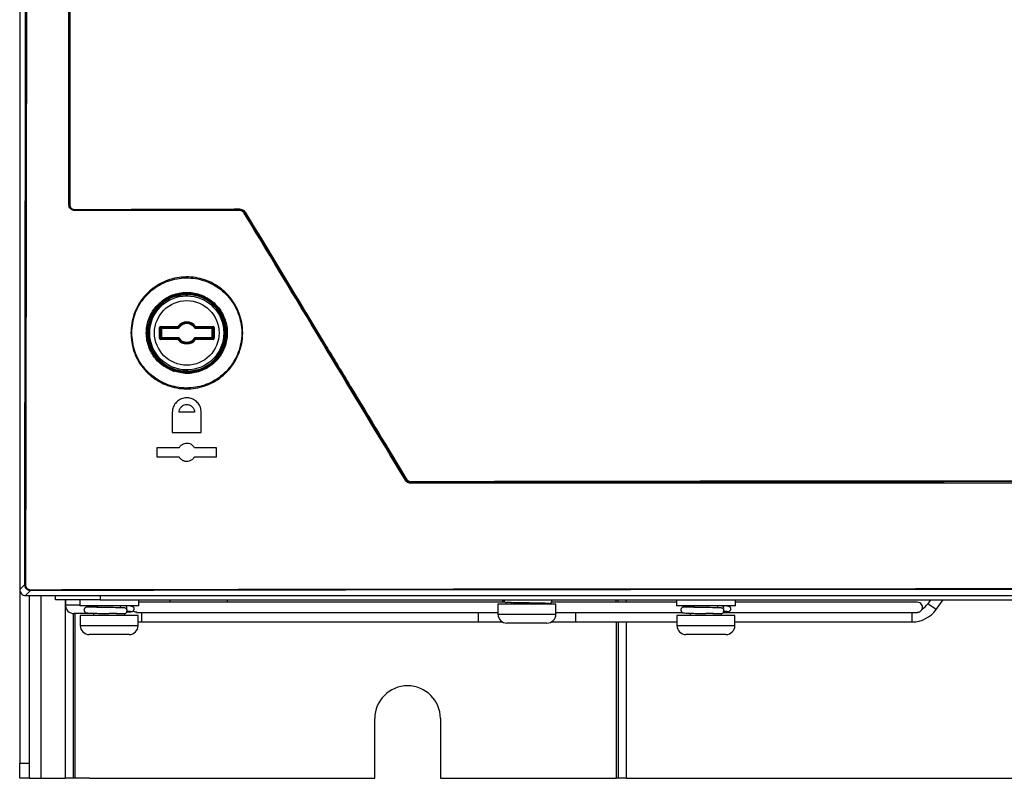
# Model space of a CAD drawing. Header units: millimetres. Extents: x 196 to 867, y -245 to 1107.
# Tile 37 of 79: x 539 to 594, y 218 to 260. Entities that reach past the tile are written whole.
import ezdxf

# ---------------------------------------------------------------- set-up
doc = ezdxf.new("R2010")
doc.units = ezdxf.units.MM

msp = doc.modelspace()

# ---------------------------------------------------------------- linework, layer by layer
at = {"color": 7, "linetype": 'Continuous', "lineweight": 25}
for p, q in [((539.004, 369.393), (539.004, 228.392)), ((541.751, 249.893), (541.758, 249.9)), ((542.092, 249.568), (542.084, 249.56)), ((551.264, 249.566), (551.283, 249.598)), ((551.569, 249.438), (551.55, 249.405)), ((548.316, 244.905), (548.304, 244.893)), ((548.338, 244.859), (548.304, 244.859)), ((548.35, 244.872), (548.338, 244.859)), ((548.35, 244.795), (548.35, 244.872)), ((548.383, 244.872), (548.384, 244.906)), ((546.805, 242.427), (546.805, 243.025)), ((546.805, 243.025), (546.838, 243.025)), ((546.838, 243.025), (546.872, 243.058)), ((546.838, 243.025), (546.838, 242.427)), ((546.888, 242.975), (546.838, 243.025)), ((546.872, 243.091), (547.841, 243.091)), ((546.872, 243.091), (546.872, 243.058)), ((547.841, 243.058), (546.872, 243.058)), ((546.872, 243.058), (546.922, 243.008)), ((546.888, 242.477), (546.888, 242.975)), ((546.888, 242.975), (546.922, 242.975)), ((546.922, 243.008), (547.837, 243.008)), ((546.922, 243.008), (546.922, 242.975)), ((546.922, 242.975), (546.922, 242.477)), ((547.837, 242.975), (546.922, 242.975)), ((547.837, 242.975), (547.837, 243.008)), ((547.841, 243.058), (547.841, 243.091)), ((547.868, 243.072), (547.841, 243.091)), ((547.894, 243.006), (547.865, 243.023)), ((548.781, 243.006), (548.809, 243.023)), ((548.806, 243.072), (548.833, 243.091)), ((548.833, 243.091), (548.833, 243.058)), ((548.833, 243.091), (549.803, 243.091)), ((549.803, 243.058), (548.833, 243.058)), ((548.837, 243.008), (549.753, 243.008)), ((548.837, 243.008), (548.837, 242.975)), ((549.753, 242.975), (548.837, 242.975)), ((549.753, 243.008), (549.803, 243.058)), ((549.753, 243.008), (549.753, 242.975)), ((549.753, 242.975), (549.786, 242.975)), ((549.753, 242.477), (549.753, 242.975)), ((549.836, 243.025), (549.786, 242.975)), ((549.786, 242.975), (549.786, 242.477)), ((549.803, 243.091), (549.803, 243.058)), ((549.803, 243.058), (549.836, 243.025)), ((549.869, 243.025), (549.836, 243.025)), ((549.836, 242.427), (549.836, 243.025)), ((549.869, 243.025), (549.869, 242.427)), ((546.838, 242.427), (546.805, 242.427)), ((546.838, 242.427), (546.888, 242.477)), ((546.872, 242.394), (546.838, 242.427)), ((546.922, 242.444), (546.872, 242.394)), ((546.872, 242.394), (546.872, 242.36)), ((546.872, 242.394), (547.841, 242.394)), ((547.841, 242.36), (546.872, 242.36)), ((546.922, 242.477), (546.888, 242.477)), ((546.922, 242.477), (546.922, 242.444)), ((546.922, 242.477), (547.837, 242.477)), ((547.837, 242.444), (546.922, 242.444)), ((547.837, 242.444), (547.837, 242.477)), ((547.841, 242.36), (547.841, 242.394)), ((547.868, 242.38), (547.841, 242.36)), ((547.894, 242.446), (547.865, 242.428)), ((548.781, 242.446), (548.809, 242.428)), ((548.806, 242.38), (548.833, 242.36)), ((548.833, 242.394), (548.833, 242.36)), ((548.833, 242.394), (549.803, 242.394)), ((549.803, 242.36), (548.833, 242.36)), ((548.837, 242.477), (548.837, 242.444)), ((548.837, 242.477), (549.753, 242.477)), ((549.753, 242.444), (548.837, 242.444)), ((549.786, 242.477), (549.753, 242.477)), ((549.753, 242.477), (549.753, 242.444)), ((549.803, 242.394), (549.753, 242.444)), ((549.786, 242.477), (549.836, 242.427)), ((549.836, 242.427), (549.803, 242.394)), ((549.803, 242.394), (549.803, 242.36)), ((549.836, 242.427), (549.869, 242.427)), ((548.304, 240.592), (548.338, 240.592)), ((548.304, 240.559), (548.316, 240.547)), ((548.338, 240.592), (548.35, 240.58)), ((548.384, 240.546), (548.383, 240.579)), ((547.529, 238.293), (547.529, 237.159)), ((548.77, 238.293), (547.904, 238.293)), ((549.145, 237.159), (549.145, 238.293)), ((547.529, 237.159), (549.145, 237.159)), ((547.904, 236.309), (546.67, 236.309)), ((546.67, 236.309), (546.67, 235.809)), ((550.004, 236.309), (548.77, 236.309)), ((550.004, 235.809), (550.004, 236.309)), ((546.67, 235.809), (547.904, 235.809)), ((548.77, 235.809), (550.004, 235.809)), ((560.549, 234.496), (560.575, 234.543)), ((560.861, 234.382), (560.834, 234.335)), ((539.004, 228.392), (539.283, 228.671)), ((539.004, 228.392), (539.004, 218.697)), ((539.616, 228.338), (539.337, 228.059)), ((539.337, 228.059), (648.671, 228.059)), ((539.537, 228.059), (539.537, 218.697)), ((541.004, 227.824), (541.004, 228.059)), ((543.504, 227.824), (541.004, 227.824)), ((541.554, 227.824), (541.554, 227.552)), ((542.354, 227.824), (542.354, 227.49)), ((543.504, 227.824), (644.504, 227.824)), ((545.654, 227.49), (545.654, 227.824)), ((547.387, 227.824), (547.387, 227.69)), ((550.62, 227.69), (550.62, 227.824)), ((575.687, 227.824), (575.687, 227.49)), ((578.987, 227.49), (578.987, 227.824)), ((589.888, 227.824), (589.732, 227.605)), ((590.193, 227.276), (590.584, 227.824)), ((541.538, 227.69), (541.538, 217.857)), ((545.654, 227.49), (542.354, 227.49)), ((543.129, 227.49), (543.129, 227.413)), ((545.259, 227.49), (545.25, 227.451)), ((566.126, 227.69), (545.654, 227.69)), ((565.72, 227.585), (565.72, 227.019)), ((568.954, 227.585), (565.72, 227.585)), ((566.462, 227.666), (566.462, 227.585)), ((567.323, 227.649), (567.323, 227.649)), ((568.212, 227.585), (568.212, 227.639)), ((568.476, 227.607), (568.287, 227.607)), ((568.513, 227.612), (568.476, 227.607)), ((575.687, 227.69), (568.704, 227.69)), ((568.954, 227.019), (568.954, 227.585)), ((578.987, 227.49), (575.687, 227.49)), ((576.462, 227.49), (576.462, 227.413)), ((589.145, 227.69), (578.987, 227.69)), ((542.744, 227.052), (542.054, 227.052)), ((542.097, 217.857), (542.097, 227.052)), ((542.387, 226.952), (542.387, 226.385)), ((545.62, 226.952), (542.387, 226.952)), ((543.118, 227.052), (542.744, 227.052)), ((543.129, 227.075), (543.129, 226.952)), ((544.876, 227.04), (544.731, 227.04)), ((544.879, 226.952), (544.879, 227.04)), ((545.53, 227.124), (565.72, 227.124)), ((545.62, 226.385), (545.62, 226.952)), ((545.62, 226.602), (545.813, 226.59)), ((568.954, 227.124), (576.033, 227.124)), ((575.72, 226.952), (575.72, 226.385)), ((578.954, 226.952), (575.72, 226.952)), ((576.462, 227.075), (576.462, 226.952)), ((578.209, 227.04), (578.064, 227.04)), ((578.212, 226.952), (578.212, 227.04)), ((578.311, 227.124), (589.144, 227.124)), ((578.954, 226.385), (578.954, 226.952)), ((545.813, 226.59), (564.611, 226.59)), ((566.911, 226.519), (566.22, 226.519)), ((568.454, 226.519), (566.911, 226.519)), ((570.063, 226.59), (575.72, 226.59)), ((572.337, 217.857), (572.337, 226.59)), ((578.954, 226.59), (588.861, 226.59)), ((545.12, 225.885), (542.887, 225.885)), ((578.454, 225.885), (576.22, 225.885)), ((558.837, 217.857), (558.837, 221.19)), ((562.504, 221.19), (562.504, 217.857)), ((539.004, 218.697), (539.537, 218.697)), ((539.004, 217.857), (539.004, 218.697)), ((539.537, 218.697), (539.537, 217.857)), ((539.537, 217.857), (539.004, 217.857)), ((539.537, 217.857), (540.204, 217.857)), ((540.204, 217.857), (541.538, 217.857)), ((542.009, 217.857), (541.538, 217.857)), ((542.097, 217.857), (542.009, 217.857)), ((542.908, 217.857), (542.097, 217.857)), ((542.908, 217.857), (558.837, 217.857)), ((562.504, 217.857), (572.337, 217.857)), ((572.425, 217.857), (572.337, 217.857)), ((572.897, 217.857), (572.425, 217.857)), ((572.897, 217.857), (615.111, 217.857))]:
    msp.add_line(p, q, dxfattribs=at)
at = {"color": 8, "linetype": 'Continuous', "lineweight": 25}
for p, q in [((548.304, 244.795), (548.304, 244.859)), ((548.338, 244.859), (548.338, 244.795)), ((548.383, 244.872), (548.383, 244.795)), ((548.304, 240.592), (548.304, 240.657)), ((548.338, 240.656), (548.338, 240.592)), ((548.35, 240.58), (548.35, 240.657)), ((548.383, 240.657), (548.383, 240.579)), ((540.204, 217.857), (540.204, 228.059)), ((541.546, 227.824), (541.538, 227.69)), ((543.504, 228.059), (543.504, 227.824)), ((572.897, 227.69), (572.888, 227.824)), ((541.538, 227.69), (541.554, 227.69)), ((541.554, 227.552), (542.354, 227.552)), ((590.193, 227.276), (589.732, 227.605)), ((542.009, 217.857), (542.009, 227.054)), ((545.813, 227.124), (545.813, 226.874)), ((545.813, 226.874), (545.813, 226.59)), ((565.72, 227.019), (566.72, 227.019)), ((566.72, 227.019), (568.954, 227.019)), ((588.861, 226.59), (588.861, 227.124)), ((542.387, 226.385), (545.62, 226.385)), ((572.425, 226.59), (572.425, 217.857)), ((572.897, 217.857), (572.897, 226.59)), ((575.72, 226.385), (578.954, 226.385))]:
    msp.add_line(p, q, dxfattribs=at)
at = {"color": 7, "linetype": 'Continuous', "lineweight": 25, "flags": 128}
for points in [[(572.337, 227.69), (572.328, 227.788), (572.319, 227.824)], [(544.876, 227.374), (544.921, 227.361), (544.959, 227.325), (544.985, 227.271), (544.994, 227.207), (544.985, 227.143), (544.959, 227.089), (544.921, 227.053), (544.876, 227.04)], [(578.209, 227.374), (578.254, 227.361), (578.293, 227.325), (578.318, 227.271), (578.327, 227.207), (578.318, 227.143), (578.293, 227.089), (578.254, 227.053), (578.209, 227.04)]]:
    msp.add_lwpolyline(points, dxfattribs=at)
at = {"color": 8, "linetype": 'Continuous', "lineweight": 25, "flags": 128}
msp.add_lwpolyline([(572.41, 227.824), (572.414, 227.805), (572.425, 227.69)], dxfattribs=at)
at = {"color": 7, "linetype": 'Continuous', "lineweight": 25}
for radius in [2.069, 1.803]:
    msp.add_circle((548.337, 242.726), radius, dxfattribs=at)
for centre, radius, start, end in [((541.789, 250.075), 0.178, 259.7861, 272.5818), ((542.148, 249.605), 0.0672, 171.1876, 213.4653), ((551.352, 249.635), 0.0788, 172.3276, 207.9085), ((551.718, 249.254), 0.237, 119.0263, 129.0796), ((548.337, 242.726), 2.167, 90.8796, 269.1204), ((548.316, 244.872), 0.0333, 0.0207, 90.5349), ((548.337, 242.726), 2.18, 271.2236, 88.7764), ((548.337, 242.726), 0.616, 36.3912, 143.6088), ((548.337, 242.726), 0.558, 32.2541, 147.7459), ((548.337, 242.726), 0.583, 36.3912, 143.6088), ((548.337, 242.726), 0.524, 32.2541, 147.7459), ((546.922, 242.975), 0.0334, 90.0817, 179.9183), ((547.841, 243.091), 0.0333, 269.9859, 323.5711), ((548.833, 243.091), 0.0333, 216.4289, 270.0141), ((549.753, 242.975), 0.0334, 0.0817, 89.9183), ((546.922, 242.477), 0.0334, 180.0817, 269.9183), ((547.841, 242.36), 0.0333, 36.4289, 90.0141), ((548.337, 242.726), 0.616, 216.3912, 323.6088), ((548.337, 242.726), 0.558, 212.2541, 327.7459), ((548.337, 242.726), 0.583, 216.3912, 323.6088), ((548.337, 242.726), 0.524, 212.2541, 327.7459), ((548.833, 242.36), 0.0333, 89.9859, 143.5711), ((549.753, 242.477), 0.0334, 270.0817, 359.9183), ((548.316, 240.58), 0.0333, 269.4651, 359.9793), ((560.908, 234.056), 0.589, 120.2362, 124.3945), ((560.95, 234.418), 0.0962, 173.7232, 202.2795), ((539.32, 229.052), 0.383, 264.3286, 271.5001), ((539.935, 228.376), 0.322, 178.192, 186.7881), ((542.054, 227.552), 0.5, 180, 270), ((544.772, 227.366), 0.155, 126.8426, 164.9293), ((544.794, 227.34), 0.201, 340.8806, 48.4208), ((568.287, 227.752), 0.145, 238.9602, 269.8455), ((578.106, 227.366), 0.155, 126.8426, 164.9293), ((578.127, 227.34), 0.201, 340.8806, 48.4208), ((588.861, 228.227), 1.636, 270, 324.4648), ((589.145, 227.407), 0.283, 339.1771, 90), ((588.861, 228.227), 1.07, 300.7602, 324.4648), ((566.22, 227.019), 0.5, 180, 270), ((568.454, 227.019), 0.5, 270, 0), ((542.887, 226.385), 0.5, 180, 270), ((545.12, 226.385), 0.5, 270, 0), ((576.22, 226.385), 0.5, 180, 270), ((578.454, 226.385), 0.5, 270, 0), ((560.67, 221.19), 1.833, 0, 180)]:
    msp.add_arc(centre, radius, start, end, dxfattribs=at)
for centre, major_axis, ratio, start_param, end_param in [((546.872, 243.025), (0.0472, -0.0472), 0.998783, 2.356803, 3.926382), ((548.337, 242.981), (0, 0.578), 0.866113, 1.43756, 1.524716), ((548.337, 242.981), (0, 0.578), 0.866113, 4.758469, 4.845625), ((549.803, 243.025), (-0.0472, -0.0472), 0.998783, 2.356803, 3.926382), ((546.872, 242.427), (0.0472, 0.0472), 0.998783, 2.356803, 3.926382), ((548.337, 242.47), (0, 0.578), 0.866113, 1.616877, 1.704033), ((548.337, 242.47), (0, 0.578), 0.866113, 4.579153, 4.666309), ((549.803, 242.427), (-0.0472, 0.0472), 0.998783, 2.356803, 3.926382)]:
    msp.add_ellipse(centre, major_axis=major_axis, ratio=ratio, start_param=start_param, end_param=end_param, dxfattribs=at)
for points, knots in [([(539.283, 228.671), (539.296, 236.171), (539.322, 251.17), (539.352, 273.675), (539.376, 296.184), (539.393, 319.641), (539.404, 344.044), (539.404, 360.943), (539.404, 369.393)], [0, 0, 0, 0, 0.159941, 0.319882, 0.479846, 0.639809, 0.819901, 1, 1, 1, 1]), ([(539.452, 369.393), (539.452, 360.943), (539.452, 344.044), (539.444, 326.322), (539.437, 313.758), (539.425, 296.473), (539.396, 267.283), (539.352, 241.394), (539.33, 228.669)], [0, 0, 0, 0, 0.180095, 0.360191, 0.377735, 0.447914, 0.728634, 1, 1, 1, 1]), ([(541.751, 249.893), (541.752, 252.457), (541.759, 265.722), (541.766, 282.876), (541.77, 297.468), (541.771, 301.355)], [0, 0, 0, 0, 0.149497, 0.773416, 1, 1, 1, 1]), ([(541.758, 249.9), (541.76, 252.573), (541.768, 260.591), (541.778, 273.96), (541.787, 288.44), (541.791, 297.573), (541.793, 301.355)], [0, 0, 0, 0, 0.155916, 0.467751, 0.779614, 1, 1, 1, 1]), ([(541.833, 301.354), (541.831, 297.572), (541.827, 288.439), (541.818, 273.959), (541.807, 260.589), (541.8, 252.57), (541.797, 249.897)], [0, 0, 0, 0, 0.220386, 0.532221, 0.844084, 1, 1, 1, 1]), ([(542.084, 249.56), (542.047, 249.564), (541.972, 249.571), (541.872, 249.628), (541.796, 249.713), (541.756, 249.806), (541.752, 249.868), (541.751, 249.893)], [0, 0, 0, 0, 0.21466, 0.429337, 0.64364, 0.857693, 1, 1, 1, 1]), ([(542.092, 249.568), (542.054, 249.571), (541.978, 249.579), (541.877, 249.637), (541.801, 249.723), (541.763, 249.816), (541.759, 249.877), (541.758, 249.9)], [0, 0, 0, 0, 0.219077, 0.438857, 0.65476, 0.865286, 1, 1, 1, 1]), ([(541.797, 249.897), (541.799, 249.877), (541.802, 249.826), (541.835, 249.747), (541.899, 249.674), (541.985, 249.624), (542.049, 249.618), (542.081, 249.615)], [0, 0, 0, 0, 0.134406, 0.3444015, 0.5600417, 0.780101, 1, 1, 1, 1]), ([(542.081, 249.615), (543.61, 249.62), (546.665, 249.632), (549.738, 249.641), (551.274, 249.646)], [0, 0, 0, 0, 0.5000931, 1, 1, 1, 1]), ([(551.264, 249.566), (549.71, 249.565), (546.65, 249.563), (543.59, 249.561), (542.084, 249.56)], [0, 0, 0, 0, 0.507918, 1, 1, 1, 1]), ([(551.283, 249.598), (549.747, 249.594), (546.675, 249.584), (543.62, 249.573), (542.092, 249.568)], [0, 0, 0, 0, 0.499908, 1, 1, 1, 1]), ([(551.55, 249.405), (551.527, 249.435), (551.482, 249.495), (551.38, 249.554), (551.304, 249.562), (551.264, 249.566)], [0, 0, 0, 0, 0.327738, 0.655476, 1, 1, 1, 1]), ([(551.274, 249.646), (551.318, 249.642), (551.404, 249.633), (551.523, 249.568), (551.576, 249.497), (551.603, 249.461)], [0, 0, 0, 0, 0.33182, 0.663805, 1, 1, 1, 1]), ([(551.569, 249.438), (551.545, 249.469), (551.499, 249.53), (551.395, 249.587), (551.32, 249.595), (551.283, 249.598)], [0, 0, 0, 0, 0.335608, 0.66757, 1, 1, 1, 1]), ([(560.549, 234.496), (559.082, 236.926), (556.083, 241.896), (553.083, 246.865), (551.55, 249.405)], [0, 0, 0, 0, 0.488958, 1, 1, 1, 1]), ([(560.575, 234.543), (559.075, 237.025), (556.072, 241.992), (553.07, 246.955), (551.569, 249.438)], [0, 0, 0, 0, 0.49977, 1, 1, 1, 1]), ([(551.603, 249.461), (553.105, 246.979), (555.061, 243.746), (558.064, 238.78), (559.564, 236.297), (560.611, 234.565)], [0, 0, 0, 0, 0.500229, 0.651336, 1, 1, 1, 1]), ([(545.212, 242.727), (545.247, 243.079), (545.316, 243.782), (545.856, 244.717), (546.649, 245.428), (547.641, 245.834), (548.71, 245.889), (549.737, 245.587), (550.605, 244.962), (551.217, 244.087), (551.468, 243.185), (551.468, 242.262), (551.215, 241.36), (550.6, 240.485), (549.73, 239.862), (548.702, 239.562), (547.634, 239.62), (546.644, 240.028), (545.852, 240.74), (545.315, 241.675), (545.246, 242.377), (545.212, 242.727)], [0, 0, 0, 0, 0.053721, 0.10739, 0.161148, 0.214928, 0.268688, 0.322396, 0.376045, 0.429654, 0.483259, 0.516744, 0.57048, 0.624215, 0.677978, 0.731749, 0.785494, 0.839189, 0.89283, 0.946435, 1, 1, 1, 1]), ([(545.26, 242.726), (545.294, 242.381), (545.361, 241.69), (545.889, 240.77), (546.669, 240.069), (547.643, 239.668), (548.695, 239.611), (549.706, 239.906), (550.562, 240.519), (551.167, 241.381), (551.416, 242.268), (551.416, 243.176), (551.169, 244.063), (550.567, 244.925), (549.713, 245.539), (548.702, 245.837), (547.651, 245.783), (546.675, 245.383), (545.893, 244.683), (545.363, 243.763), (545.294, 243.072), (545.26, 242.726)], [0, 0, 0, 0, 0.053564, 0.107168, 0.160808, 0.214503, 0.268248, 0.322021, 0.375785, 0.42952, 0.483256, 0.516741, 0.570345, 0.623952, 0.6776, 0.731309, 0.78507, 0.838851, 0.89261, 0.946314, 1, 1, 1, 1]), ([(548.304, 244.859), (548.039, 244.827), (547.631, 244.778), (547.141, 244.509), (546.806, 244.234), (546.534, 243.894), (546.281, 243.401), (546.153, 242.726), (546.281, 242.051), (546.534, 241.558), (546.806, 241.218), (547.141, 240.942), (547.631, 240.674), (548.039, 240.624), (548.304, 240.592)], [0, 0, 0, 0, 0.119834, 0.184248, 0.25, 0.315752, 0.380166, 0.5, 0.619834, 0.684248, 0.75, 0.815752, 0.880166, 1, 1, 1, 1]), ([(546.563, 244.131), (546.738, 244.313), (547.09, 244.678), (547.811, 244.969), (548.58, 245.02), (549.326, 244.809), (549.959, 244.365), (550.411, 243.735), (550.628, 242.992), (550.587, 242.217), (550.292, 241.501), (549.775, 240.922), (549.099, 240.551), (548.33, 240.408), (547.833, 240.53), (547.585, 240.591)], [0, 0, 0, 0, 0.075955, 0.152941, 0.229947, 0.306769, 0.38373, 0.46059, 0.537667, 0.614693, 0.691862, 0.768944, 0.846014, 0.923005, 1, 1, 1, 1]), ([(547.603, 240.639), (547.603, 240.639), (547.837, 240.557), (548.336, 240.471), (549.082, 240.597), (549.745, 240.964), (550.25, 241.529), (550.539, 242.23), (550.579, 242.987), (550.367, 243.715), (549.925, 244.33), (549.306, 244.765), (548.577, 244.97), (547.822, 244.923), (547.128, 244.63), (546.756, 244.293), (546.604, 244.102), (546.604, 244.102)], [0, 0, 0, 0, 0.0000021, 0.0769931, 0.1539841, 0.2310553, 0.3081398, 0.3853091, 0.4623374, 0.5394128, 0.6162723, 0.6932305, 0.7700512, 0.8470563, 0.9240431, 0.9999979, 1, 1, 1, 1]), ([(548.338, 244.859), (548.338, 244.86), (548.338, 244.861), (548.338, 244.863), (548.337, 244.867), (548.335, 244.875), (548.329, 244.883), (548.321, 244.889), (548.312, 244.892), (548.307, 244.893), (548.304, 244.893)], [0, 0, 0, 0, 0.019982, 0.061838, 0.124348, 0.250779, 0.499937, 0.692096, 0.831683, 1, 1, 1, 1]), ([(548.304, 244.893), (548.304, 244.892), (548.304, 244.891), (548.304, 244.883), (548.304, 244.872), (548.304, 244.864), (548.304, 244.859)], [0, 0, 0, 0, 0.249987, 0.499985, 0.749991, 1, 1, 1, 1]), ([(548.384, 244.906), (548.375, 244.906), (548.357, 244.906), (548.336, 244.906), (548.319, 244.905), (548.317, 244.905), (548.316, 244.905)], [0, 0, 0, 0, 0.25015, 0.502502, 0.751932, 1, 1, 1, 1]), ([(548.383, 244.872), (548.379, 244.872), (548.37, 244.872), (548.359, 244.872), (548.351, 244.872), (548.35, 244.872), (548.35, 244.872)], [0, 0, 0, 0, 0.247276, 0.49633, 0.74722, 1, 1, 1, 1]), ([(548.383, 240.579), (548.649, 240.613), (549.058, 240.665), (549.547, 240.936), (549.882, 241.213), (550.154, 241.555), (550.406, 242.049), (550.535, 242.726), (550.406, 243.403), (550.154, 243.897), (549.882, 244.238), (549.547, 244.516), (549.058, 244.787), (548.649, 244.839), (548.383, 244.872)], [0, 0, 0, 0, 0.119875, 0.184274, 0.25, 0.315726, 0.380125, 0.5, 0.619875, 0.684274, 0.75, 0.815726, 0.880125, 1, 1, 1, 1]), ([(547.585, 240.591), (547.353, 240.699), (546.89, 240.917), (546.381, 241.512), (546.087, 242.227), (546.051, 243), (546.236, 243.659), (546.472, 244), (546.563, 244.131)], [0, 0, 0, 0, 0.177577, 0.35516, 0.53276, 0.710382, 0.888255, 1, 1, 1, 1]), ([(546.604, 244.102), (546.604, 244.102), (546.507, 243.98), (546.29, 243.635), (546.102, 242.997), (546.139, 242.24), (546.425, 241.538), (546.927, 240.97), (547.369, 240.722), (547.603, 240.639), (547.603, 240.639)], [0, 0, 0, 0, 0.000005, 0.111742, 0.289618, 0.467245, 0.644845, 0.822426, 0.999995, 1, 1, 1, 1]), ([(546.563, 244.131), (546.568, 244.127), (546.578, 244.119), (546.592, 244.109), (546.601, 244.103), (546.603, 244.102), (546.604, 244.102)], [0, 0, 0, 0, 0.25, 0.5, 0.75, 1, 1, 1, 1]), ([(547.865, 243.023), (547.865, 243.023), (547.864, 243.022), (547.861, 243.018), (547.854, 243.012), (547.846, 243.008), (547.84, 243.008), (547.837, 243.008)], [0, 0, 0, 0, 0.034838, 0.174494, 0.455832, 0.790009, 1, 1, 1, 1]), ([(547.894, 243.006), (547.893, 243.005), (547.891, 243.002), (547.885, 242.994), (547.872, 242.983), (547.854, 242.976), (547.842, 242.975), (547.837, 242.975)], [0, 0, 0, 0, 0.0348109, 0.1743762, 0.4556411, 0.7899009, 1, 1, 1, 1]), ([(547.868, 243.072), (547.868, 243.071), (547.868, 243.067), (547.866, 243.051), (547.866, 243.036), (547.865, 243.023)], [0, 0, 0, 0, 0.0464477, 0.2322386, 1, 1, 1, 1]), ([(548.837, 242.975), (548.836, 242.975), (548.832, 242.975), (548.822, 242.976), (548.806, 242.981), (548.791, 242.992), (548.783, 243.002), (548.781, 243.006)], [0, 0, 0, 0, 0.0348045, 0.1743447, 0.4555607, 0.7896155, 1, 1, 1, 1]), ([(548.809, 243.023), (548.809, 243.024), (548.809, 243.028), (548.808, 243.044), (548.807, 243.059), (548.806, 243.072)], [0, 0, 0, 0, 0.046448, 0.232239, 1, 1, 1, 1]), ([(548.837, 243.008), (548.837, 243.008), (548.835, 243.008), (548.83, 243.008), (548.821, 243.011), (548.814, 243.017), (548.81, 243.022), (548.809, 243.023)], [0, 0, 0, 0, 0.034785, 0.174254, 0.455377, 0.789481, 1, 1, 1, 1]), ([(547.837, 242.477), (547.838, 242.477), (547.842, 242.477), (547.852, 242.476), (547.868, 242.471), (547.884, 242.46), (547.891, 242.45), (547.894, 242.446)], [0, 0, 0, 0, 0.034748, 0.174059, 0.454808, 0.788862, 1, 1, 1, 1]), ([(547.837, 242.444), (547.838, 242.444), (547.84, 242.444), (547.845, 242.443), (547.853, 242.441), (547.861, 242.435), (547.864, 242.43), (547.865, 242.428)], [0, 0, 0, 0, 0.034729, 0.173968, 0.454624, 0.788727, 1, 1, 1, 1]), ([(547.865, 242.428), (547.865, 242.427), (547.866, 242.424), (547.866, 242.408), (547.867, 242.392), (547.868, 242.38)], [0, 0, 0, 0, 0.046448, 0.232239, 1, 1, 1, 1]), ([(548.781, 242.446), (548.781, 242.447), (548.783, 242.45), (548.789, 242.458), (548.803, 242.469), (548.82, 242.476), (548.832, 242.477), (548.837, 242.477)], [0, 0, 0, 0, 0.034747, 0.174055, 0.454794, 0.789054, 1, 1, 1, 1]), ([(548.806, 242.38), (548.806, 242.381), (548.807, 242.385), (548.808, 242.401), (548.808, 242.416), (548.809, 242.428)], [0, 0, 0, 0, 0.0464477, 0.2322386, 1, 1, 1, 1]), ([(548.809, 242.428), (548.809, 242.429), (548.81, 242.43), (548.813, 242.434), (548.82, 242.44), (548.829, 242.443), (548.835, 242.444), (548.837, 242.444)], [0, 0, 0, 0, 0.034775, 0.174173, 0.454985, 0.789162, 1, 1, 1, 1]), ([(548.304, 240.559), (548.307, 240.559), (548.312, 240.559), (548.321, 240.563), (548.329, 240.569), (548.336, 240.579), (548.338, 240.587), (548.338, 240.592), (548.338, 240.592)], [0, 0, 0, 0, 0.168533, 0.308283, 0.500612, 0.750043, 0.979999, 1, 1, 1, 1]), ([(548.304, 240.592), (548.304, 240.588), (548.304, 240.579), (548.304, 240.568), (548.304, 240.561), (548.304, 240.559), (548.304, 240.559)], [0, 0, 0, 0, 0.2500092, 0.5000147, 0.7500129, 1, 1, 1, 1]), ([(548.316, 240.547), (548.317, 240.547), (548.319, 240.546), (548.336, 240.546), (548.357, 240.546), (548.375, 240.546), (548.384, 240.546)], [0, 0, 0, 0, 0.24794, 0.49736, 0.749722, 1, 1, 1, 1]), ([(548.35, 240.58), (548.35, 240.58), (548.351, 240.58), (548.359, 240.579), (548.37, 240.579), (548.379, 240.579), (548.383, 240.579)], [0, 0, 0, 0, 0.252904, 0.503834, 0.752848, 1, 1, 1, 1]), ([(549.145, 238.293), (549.137, 238.383), (549.119, 238.565), (548.98, 238.807), (548.775, 238.991), (548.519, 239.096), (548.243, 239.111), (547.977, 239.034), (547.752, 238.873), (547.594, 238.646), (547.534, 238.44), (547.53, 238.321), (547.529, 238.293)], [0, 0, 0, 0, 0.107274, 0.214551, 0.321764, 0.428957, 0.536207, 0.643569, 0.751049, 0.858598, 0.966139, 1, 1, 1, 1]), ([(547.904, 238.293), (547.909, 238.341), (547.916, 238.42), (547.967, 238.523), (548.029, 238.603), (548.11, 238.666), (548.213, 238.713), (548.32, 238.73), (548.425, 238.72), (548.533, 238.685), (548.651, 238.606), (548.73, 238.488), (548.765, 238.38), (548.768, 238.322), (548.77, 238.293)], [0, 0, 0, 0, 0.107086, 0.17422, 0.250272, 0.329709, 0.397922, 0.500269, 0.565709, 0.629266, 0.750197, 0.871663, 0.93504, 1, 1, 1, 1]), ([(548.77, 236.309), (548.737, 236.355), (548.672, 236.447), (548.522, 236.533), (548.356, 236.568), (548.186, 236.546), (548.034, 236.468), (547.946, 236.377), (547.91, 236.319), (547.904, 236.309)], [0, 0, 0, 0, 0.160785, 0.32157, 0.482383, 0.643336, 0.804473, 0.965759, 1, 1, 1, 1]), ([(547.904, 235.809), (547.937, 235.763), (548.003, 235.672), (548.152, 235.585), (548.319, 235.55), (548.488, 235.573), (548.64, 235.65), (548.729, 235.741), (548.764, 235.799), (548.77, 235.809)], [0, 0, 0, 0, 0.160786, 0.321571, 0.482387, 0.643345, 0.804484, 0.965768, 1, 1, 1, 1]), ([(560.834, 234.335), (560.797, 234.339), (560.722, 234.347), (560.619, 234.404), (560.573, 234.465), (560.549, 234.496)], [0, 0, 0, 0, 0.328021, 0.656053, 1, 1, 1, 1]), ([(560.861, 234.382), (560.823, 234.386), (560.748, 234.393), (560.645, 234.45), (560.599, 234.511), (560.575, 234.543)], [0, 0, 0, 0, 0.329389, 0.6593, 1, 1, 1, 1]), ([(560.611, 234.565), (560.631, 234.539), (560.671, 234.487), (560.759, 234.438), (560.822, 234.432), (560.854, 234.429)], [0, 0, 0, 0, 0.340349, 0.670232, 1, 1, 1, 1]), ([(627.173, 234.335), (622.621, 234.337), (613.516, 234.341), (597.905, 234.343), (580.343, 234.343), (567.338, 234.338), (560.834, 234.335)], [0, 0, 0, 0, 0.205898, 0.411818, 0.705876, 1, 1, 1, 1]), ([(560.854, 234.429), (563.627, 234.435), (569.175, 234.447), (577.536, 234.459), (585.913, 234.466), (591.586, 234.467), (594.793, 234.467), (596.526, 234.467), (600.819, 234.466), (607.421, 234.462), (614.672, 234.453), (621.251, 234.442), (625.186, 234.433), (627.154, 234.429)], [0, 0, 0, 0, 0.126067, 0.252205, 0.378345, 0.504414, 0.508137, 0.523031, 0.58261, 0.701837, 0.821064, 0.910532, 1, 1, 1, 1]), ([(627.147, 234.382), (624.428, 234.388), (618.99, 234.4), (610.785, 234.411), (602.552, 234.419), (594.261, 234.421), (585.932, 234.419), (577.565, 234.412), (569.2, 234.4), (563.64, 234.388), (560.861, 234.382)], [0, 0, 0, 0, 0.123626, 0.247252, 0.371417, 0.495583, 0.621405, 0.747227, 0.873614, 1, 1, 1, 1]), ([(539.004, 228.392), (539.005, 228.369), (539.008, 228.325), (539.035, 228.241), (539.095, 228.151), (539.186, 228.09), (539.269, 228.063), (539.314, 228.061), (539.337, 228.059)], [0, 0, 0, 0, 0.130465, 0.257458, 0.5, 0.742526, 0.869524, 1, 1, 1, 1]), ([(539.616, 228.338), (539.59, 228.34), (539.528, 228.344), (539.434, 228.384), (539.351, 228.459), (539.294, 228.559), (539.286, 228.634), (539.283, 228.671)], [0, 0, 0, 0, 0.1450877, 0.3581425, 0.5715599, 0.7858601, 1, 1, 1, 1]), ([(539.33, 228.669), (539.334, 228.637), (539.34, 228.574), (539.388, 228.489), (539.459, 228.425), (539.539, 228.391), (539.592, 228.388), (539.614, 228.386)], [0, 0, 0, 0, 0.214197, 0.4284367, 0.6417722, 0.8548277, 1, 1, 1, 1]), ([(539.614, 228.386), (544.196, 228.396), (553.36, 228.414), (567.112, 228.433), (580.867, 228.444), (598.104, 228.448), (615.687, 228.439), (633.611, 228.416), (643.466, 228.396), (648.394, 228.386)], [0, 0, 0, 0, 0.126423, 0.252847, 0.37927, 0.505693, 0.728084, 0.864042, 1, 1, 1, 1]), ([(648.392, 228.338), (643.914, 228.347), (634.959, 228.366), (621.518, 228.384), (608.072, 228.395), (594.521, 228.399), (580.867, 228.396), (567.113, 228.385), (553.361, 228.366), (544.198, 228.348), (539.616, 228.338)], [0, 0, 0, 0, 0.12355, 0.247101, 0.370704, 0.494308, 0.620724, 0.747154, 0.87357, 1, 1, 1, 1]), ([(565.949, 227.824), (565.95, 227.819), (565.951, 227.786), (566.019, 227.72), (566.108, 227.694), (566.152, 227.681)], [0, 0, 0, 0, 0.07119, 0.539395, 1, 1, 1, 1]), ([(568.499, 227.609), (568.55, 227.615), (568.633, 227.626), (568.701, 227.671), (568.726, 227.721), (568.733, 227.742), (568.737, 227.764), (568.738, 227.791), (568.736, 227.812), (568.732, 227.824), (568.732, 227.824)], [0, 0, 0, 0, 0.465309, 0.773356, 0.825992, 0.869685, 0.906089, 0.938489, 0.999143, 1, 1, 1, 1]), ([(543.061, 227.436), (542.982, 227.433), (542.83, 227.428), (542.719, 227.41), (542.667, 227.39), (542.639, 227.36), (542.631, 227.349), (542.622, 227.334), (542.609, 227.306), (542.603, 227.27), (542.605, 227.23), (542.613, 227.2), (542.625, 227.174), (542.643, 227.148), (542.697, 227.098), (542.758, 227.094), (542.884, 227.08), (543.125, 227.075), (543.448, 227.067), (543.754, 227.062), (543.919, 227.059), (544.004, 227.057)], [0, 0, 0, 0, 0.113538, 0.216589, 0.280235, 0.290136, 0.297901, 0.301132, 0.31016, 0.326948, 0.337578, 0.348166, 0.357655, 0.366238, 0.381877, 0.455715, 0.561465, 0.694475, 0.840748, 0.918882, 1, 1, 1, 1]), ([(544.876, 227.374), (544.762, 227.377), (544.625, 227.379), (544.327, 227.385), (544.165, 227.388), (543.842, 227.393), (543.681, 227.396), (543.383, 227.402), (543.246, 227.404), (543.018, 227.41), (542.926, 227.413), (542.803, 227.418), (542.771, 227.421), (542.77, 227.427), (542.803, 227.429), (542.926, 227.435), (543.018, 227.438), (543.132, 227.44)], [0, 0, 0, 0, 0.125, 0.125, 0.25, 0.25, 0.375, 0.375, 0.5, 0.5, 0.625, 0.625, 0.75, 0.75, 0.875, 0.875, 1, 1, 1, 1]), ([(543.151, 227.412), (543.115, 227.413), (543.041, 227.415), (543.005, 227.421), (543.015, 227.418), (543.015, 227.418)], [0, 0, 0, 0, 0.4871995, 0.9925871, 1, 1, 1, 1]), ([(543.74, 227.396), (543.68, 227.397), (543.545, 227.4), (543.368, 227.405), (543.221, 227.409), (543.17, 227.411), (543.151, 227.412)], [0, 0, 0, 0, 0.244996, 0.546239, 0.828148, 1, 1, 1, 1]), ([(544.984, 227.144), (545.043, 227.146), (545.199, 227.15), (545.251, 227.155), (545.221, 227.161), (545.153, 227.166), (545.045, 227.169), (544.988, 227.17)], [0, 0, 0, 0, 0.190074, 0.497854, 0.65832, 0.819857, 1, 1, 1, 1]), ([(545.208, 227.162), (545.217, 227.162), (545.264, 227.165), (545.311, 227.174), (545.373, 227.232), (545.395, 227.277), (545.408, 227.324), (545.395, 227.385), (545.32, 227.44), (545.2, 227.474), (545.076, 227.484), (545.028, 227.488)], [0, 0, 0, 0, 0.039547, 0.200065, 0.262584, 0.296183, 0.341108, 0.467099, 0.640972, 0.859405, 1, 1, 1, 1]), ([(545.377, 227.242), (545.382, 227.252), (545.396, 227.276), (545.408, 227.325), (545.396, 227.385), (545.32, 227.44), (545.2, 227.474), (545.076, 227.484), (545.028, 227.488)], [0, 0, 0, 0, 0.045563, 0.106486, 0.277339, 0.513127, 0.809341, 1, 1, 1, 1]), ([(545.543, 227.125), (545.526, 227.125), (545.485, 227.124), (545.42, 227.144), (545.366, 227.172), (545.344, 227.195), (545.338, 227.202)], [0, 0, 0, 0, 0.2350511, 0.5470119, 0.8731656, 1, 1, 1, 1]), ([(567.337, 227.649), (567.336, 227.649), (567.18, 227.652), (566.933, 227.655), (566.65, 227.661), (566.394, 227.667), (566.276, 227.671), (566.198, 227.674)], [0, 0, 0, 0, 0.00265, 0.328508, 0.498398, 0.669424, 1, 1, 1, 1]), ([(567.337, 227.649), (567.412, 227.647), (567.563, 227.644), (567.782, 227.639), (567.973, 227.635), (568.119, 227.631), (568.169, 227.628), (568.188, 227.628)], [0, 0, 0, 0, 0.216815, 0.442222, 0.666535, 0.876482, 1, 1, 1, 1]), ([(568.188, 227.628), (568.225, 227.627), (568.3, 227.624), (568.336, 227.618), (568.326, 227.621), (568.326, 227.621)], [0, 0, 0, 0, 0.492602, 0.99243, 1, 1, 1, 1]), ([(576.449, 227.439), (576.349, 227.435), (576.177, 227.429), (576.052, 227.41), (576, 227.39), (575.972, 227.36), (575.964, 227.349), (575.956, 227.334), (575.943, 227.306), (575.936, 227.27), (575.938, 227.23), (575.946, 227.2), (575.958, 227.174), (575.976, 227.148), (576.03, 227.098), (576.091, 227.094), (576.217, 227.08), (576.458, 227.075), (576.781, 227.067), (577.087, 227.062), (577.253, 227.059), (577.337, 227.057)], [0, 0, 0, 0, 0.137507, 0.237772, 0.299696, 0.30933, 0.316885, 0.320029, 0.328812, 0.345146, 0.355489, 0.365791, 0.375022, 0.383374, 0.39859, 0.470432, 0.573322, 0.702736, 0.845054, 0.921075, 1, 1, 1, 1]), ([(576.484, 227.412), (576.448, 227.413), (576.374, 227.415), (576.338, 227.421), (576.349, 227.418), (576.349, 227.418)], [0, 0, 0, 0, 0.487206, 0.992593, 1, 1, 1, 1]), ([(577.074, 227.396), (577.013, 227.397), (576.879, 227.4), (576.702, 227.405), (576.554, 227.409), (576.503, 227.411), (576.484, 227.412)], [0, 0, 0, 0, 0.244999, 0.546242, 0.828151, 1, 1, 1, 1]), ([(578.209, 227.374), (578.095, 227.377), (577.958, 227.379), (577.66, 227.385), (577.499, 227.388), (577.337, 227.39)], [0, 0, 0, 0, 0.5, 0.5, 1, 1, 1, 1]), ([(578.308, 227.163), (578.322, 227.162), (578.342, 227.161), (578.337, 227.161), (578.336, 227.16)], [0, 0, 0, 0, 0.660185, 1, 1, 1, 1]), ([(578.317, 227.144), (578.377, 227.146), (578.532, 227.15), (578.585, 227.155), (578.554, 227.161), (578.487, 227.166), (578.379, 227.169), (578.322, 227.17)], [0, 0, 0, 0, 0.190074, 0.497854, 0.65832, 0.819857, 1, 1, 1, 1]), ([(578.542, 227.162), (578.551, 227.162), (578.597, 227.165), (578.644, 227.174), (578.706, 227.232), (578.729, 227.277), (578.742, 227.324), (578.729, 227.385), (578.653, 227.44), (578.534, 227.474), (578.41, 227.484), (578.361, 227.488)], [0, 0, 0, 0, 0.039547, 0.200065, 0.262584, 0.296183, 0.341108, 0.467099, 0.640972, 0.859405, 1, 1, 1, 1]), ([(578.71, 227.242), (578.716, 227.252), (578.729, 227.276), (578.741, 227.325), (578.729, 227.385), (578.653, 227.44), (578.534, 227.474), (578.41, 227.484), (578.361, 227.488)], [0, 0, 0, 0, 0.045563, 0.106486, 0.277339, 0.513127, 0.809341, 1, 1, 1, 1]), ([(589.138, 227.125), (589.141, 227.124), (589.165, 227.122), (589.216, 227.131), (589.284, 227.157), (589.343, 227.201), (589.383, 227.251), (589.403, 227.29), (589.41, 227.308), (589.41, 227.307), (589.409, 227.306)], [0, 0, 0, 0, 0.01876, 0.169783, 0.33145, 0.496921, 0.657121, 0.803942, 0.938724, 1, 1, 1, 1]), ([(544.731, 227.04), (544.636, 227.043), (544.522, 227.046), (544.273, 227.052), (544.138, 227.054), (544.004, 227.057)], [0, 0, 0, 0, 0.5, 0.5, 1, 1, 1, 1]), ([(578.064, 227.04), (577.969, 227.043), (577.855, 227.046), (577.606, 227.052), (577.472, 227.054), (577.337, 227.057)], [0, 0, 0, 0, 0.5, 0.5, 1, 1, 1, 1]), ([(564.611, 226.59), (564.919, 226.591), (565.384, 226.592), (565.839, 226.595), (565.972, 226.595), (565.974, 226.595)], [0, 0, 0, 0, 0.6592, 0.995215, 1, 1, 1, 1]), ([(568.703, 226.595), (568.704, 226.595), (568.837, 226.595), (569.291, 226.592), (569.755, 226.591), (570.063, 226.59)], [0, 0, 0, 0, 0.002869, 0.339531, 1, 1, 1, 1])]:
    msp.add_open_spline(points, degree=3, knots=knots, dxfattribs=at)
msp.add_open_spline([(547.585, 240.591), (547.586, 240.594), (547.588, 240.6), (547.591, 240.609), (547.595, 240.618), (547.597, 240.625), (547.6, 240.631), (547.602, 240.636), (547.603, 240.639), (547.603, 240.639), (547.603, 240.639)], degree=3, dxfattribs=at)
at = {"color": 8, "linetype": 'Continuous', "lineweight": 25}
for points, knots in [([(566.047, 227.824), (566.048, 227.811), (566.051, 227.781), (566.073, 227.74), (566.107, 227.702), (566.151, 227.678), (566.184, 227.675), (566.198, 227.674)], [0, 0, 0, 0, 0.155472, 0.368716, 0.562077, 0.806647, 1, 1, 1, 1]), ([(542.81, 227.42), (542.794, 227.421), (542.738, 227.425), (542.819, 227.431), (542.986, 227.436), (543.056, 227.438)], [0, 0, 0, 0, 0.198233, 0.664772, 1, 1, 1, 1]), ([(543.051, 227.416), (543.015, 227.418), (542.958, 227.422), (542.993, 227.428), (543.026, 227.431), (543.081, 227.433), (543.094, 227.434)], [0, 0, 0, 0, 0.445977, 0.681776, 0.91915, 1, 1, 1, 1]), ([(544.001, 227.391), (544, 227.391), (543.869, 227.394), (543.602, 227.398), (543.274, 227.407), (543.154, 227.412), (543.102, 227.414)], [0, 0, 0, 0, 0.001643, 0.353449, 0.716515, 1, 1, 1, 1]), ([(544.985, 227.152), (545.008, 227.154), (545.058, 227.157), (545.004, 227.161), (544.975, 227.163)], [0, 0, 0, 0, 0.450174, 1, 1, 1, 1]), ([(568.287, 227.607), (568.324, 227.61), (568.398, 227.615), (568.31, 227.624), (568.084, 227.632), (567.743, 227.64), (567.467, 227.646), (567.333, 227.649), (567.331, 227.649)], [0, 0, 0, 0, 0.19931, 0.39862, 0.597929, 0.797236, 0.996541, 1, 1, 1, 1]), ([(568.476, 227.607), (568.521, 227.61), (568.59, 227.614), (568.554, 227.62), (568.461, 227.625), (568.232, 227.632), (567.824, 227.64), (567.499, 227.646), (567.337, 227.649)], [0, 0, 0, 0, 0.198274, 0.300852, 0.402749, 0.598194, 0.799891, 1, 1, 1, 1]), ([(576.144, 227.42), (576.127, 227.421), (576.071, 227.425), (576.168, 227.432), (576.366, 227.438), (576.465, 227.44)], [0, 0, 0, 0, 0.175223, 0.587609, 1, 1, 1, 1]), ([(577.337, 227.39), (577.216, 227.393), (577.095, 227.395), (576.863, 227.399), (576.753, 227.401), (576.551, 227.405), (576.461, 227.407), (576.307, 227.411), (576.244, 227.413), (576.151, 227.418), (576.122, 227.42), (576.098, 227.424), (576.104, 227.426), (576.151, 227.43), (576.192, 227.432), (576.307, 227.436), (576.379, 227.438), (576.465, 227.44)], [0, 0, 0, 0, 0.125, 0.125, 0.25, 0.25, 0.375, 0.375, 0.5, 0.5, 0.625, 0.625, 0.75, 0.75, 0.875, 0.875, 1, 1, 1, 1]), ([(576.385, 227.416), (576.348, 227.418), (576.291, 227.422), (576.326, 227.428), (576.36, 227.431), (576.414, 227.433), (576.428, 227.434)], [0, 0, 0, 0, 0.445976, 0.681775, 0.91915, 1, 1, 1, 1]), ([(577.334, 227.391), (577.334, 227.391), (577.203, 227.394), (576.936, 227.398), (576.607, 227.407), (576.487, 227.412), (576.435, 227.414)], [0, 0, 0, 0, 0.001643, 0.353449, 0.716515, 1, 1, 1, 1]), ([(578.319, 227.152), (578.341, 227.154), (578.391, 227.157), (578.338, 227.161), (578.308, 227.163)], [0, 0, 0, 0, 0.450174, 1, 1, 1, 1]), ([(578.328, 227.486), (578.346, 227.488), (578.365, 227.489), (578.365, 227.49), (578.365, 227.49)], [0, 0, 0, 0, 0.975923, 1, 1, 1, 1]), ([(544.876, 227.04), (544.75, 227.043), (544.559, 227.047), (544.245, 227.053), (544.082, 227.056), (544.001, 227.057)], [0, 0, 0, 0, 0.493519, 0.748845, 1, 1, 1, 1]), ([(564.611, 227.124), (564.611, 227.109), (564.611, 227.073), (564.611, 226.985), (564.611, 226.874), (564.611, 226.763), (564.611, 226.667), (564.611, 226.609), (564.611, 226.583), (564.611, 226.59), (564.611, 226.59)], [0, 0, 0, 0, 0.111701, 0.259746, 0.407791, 0.555836, 0.703881, 0.851926, 0.999971, 1, 1, 1, 1]), ([(570.063, 226.59), (570.063, 226.595), (570.063, 226.603), (570.063, 226.669), (570.063, 226.762), (570.063, 226.874), (570.063, 226.985), (570.063, 227.073), (570.063, 227.109), (570.063, 227.124)], [0, 0, 0, 0, 0.148024, 0.2960773, 0.4441307, 0.5921841, 0.7402374, 0.8882908, 1, 1, 1, 1]), ([(578.209, 227.04), (578.083, 227.043), (577.892, 227.047), (577.578, 227.053), (577.415, 227.056), (577.334, 227.057)], [0, 0, 0, 0, 0.493519, 0.748845, 1, 1, 1, 1])]:
    msp.add_open_spline(points, degree=3, knots=knots, dxfattribs=at)

doc.saveas('drawing.dxf')
